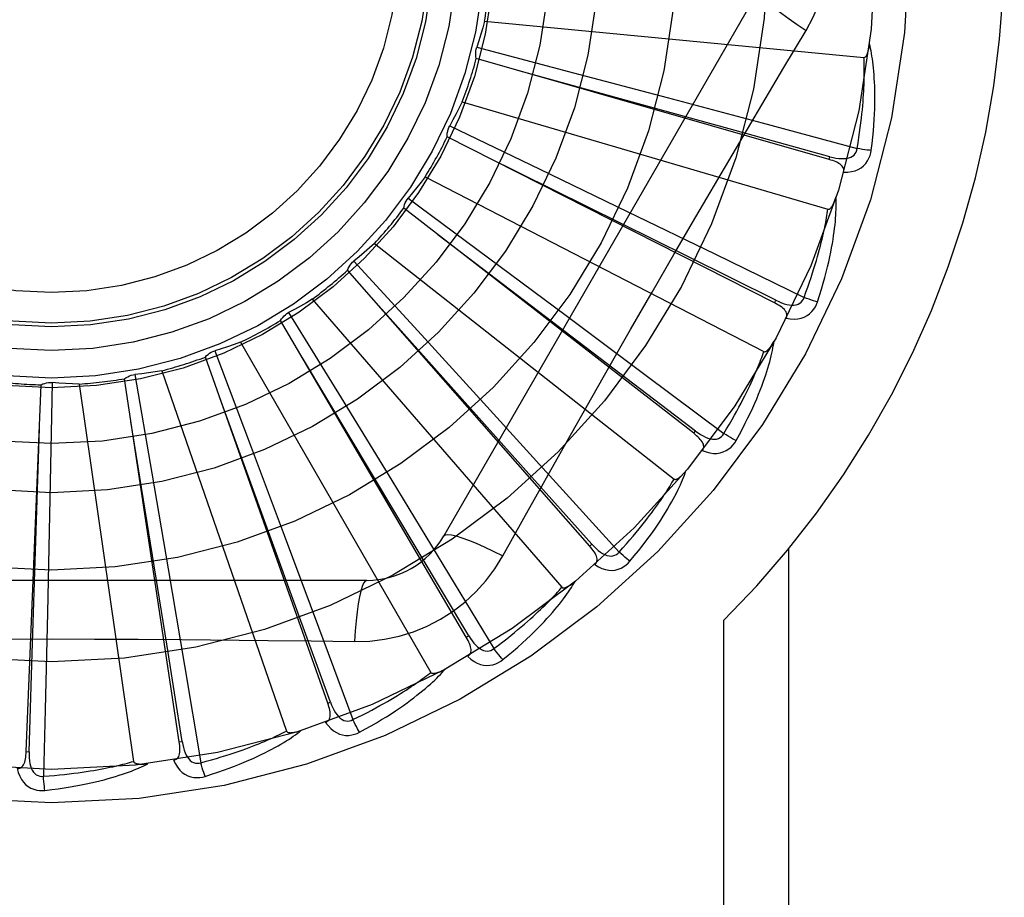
# Model space of a CAD drawing. Header units: inches. Extents: x 0 to 243, y 0 to 157.
# Tile 201 of 256: x 101.51 to 101.833, y 107.884 to 108.172. Entities that reach past the tile are written whole.
import ezdxf

# ---------------------------------------------------------------- set-up
doc = ezdxf.new("R2010")
doc.units = ezdxf.units.IN
doc.header["$LTSCALE"] = 13.3571428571
doc.header["$MEASUREMENT"] = 0
doc.linetypes.add('HIDDEN', pattern=[0.2, 0.1, -0.1])
doc.layers.add('RIGHTHAND_DOOR_ASSEMBLY', color=7, linetype='CONTINUOUS')

msp = doc.modelspace()

# ---------------------------------------------------------------- linework, layer by layer
at = {"layer": 'RIGHTHAND_DOOR_ASSEMBLY', "color": 8, "linetype": 'HIDDEN'}
for p, q in [((101.7528687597, 108.1818663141), (101.6494268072, 108.0026995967)), ((101.6627857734, 108.1714025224), (101.7871887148, 108.1595234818)), ((101.6602321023, 108.1628823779), (101.6919455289, 108.1545309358)), ((101.775789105, 108.1260791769), (101.660086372, 108.159206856)), ((101.6919455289, 108.1545309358), (101.7226758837, 108.1463781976)), ((101.6554783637, 108.1449701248), (101.7753850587, 108.1097623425)), ((101.7226758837, 108.1463781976), (101.7537696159, 108.1380637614)), ((101.7537696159, 108.1380637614), (101.7849541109, 108.1296633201)), ((101.6513583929, 108.1370872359), (101.6809181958, 108.1228849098)), ((101.7578620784, 108.0790798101), (101.650519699, 108.1335057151)), ((101.7757892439, 108.1260791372), (101.776052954, 108.1270017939)), ((101.6809181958, 108.1228849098), (101.7095502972, 108.1090637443)), ((101.6433006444, 108.1203983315), (101.7543773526, 108.0631343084)), ((101.6377632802, 108.1134376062), (101.6641010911, 108.0938977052)), ((101.7313643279, 108.0363224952), (101.6362619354, 108.110079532)), ((101.7095502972, 108.1090637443), (101.7385086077, 108.0950150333)), ((101.664409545, 108.0884980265), (101.6474726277, 108.1013617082)), ((101.6266927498, 108.0985752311), (101.7249248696, 108.0213246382)), ((101.6199381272, 108.0927882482), (101.6421020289, 108.0686169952)), ((101.6641010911, 108.0938977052), (101.6896001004, 108.0749076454)), ((101.7385086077, 108.0950150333), (101.7675397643, 108.0808646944)), ((101.6972535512, 107.9993525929), (101.6178283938, 108.0897749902)), ((101.7319521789, 108.0370809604), (101.664409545, 108.0884980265)), ((101.6062549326, 108.0802895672), (101.6880920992, 107.9858444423)), ((101.7578622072, 108.0790797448), (101.7582957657, 108.0799358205)), ((101.6567626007, 107.9695062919), (101.5958853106, 108.0733259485)), ((101.5985271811, 108.0758854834), (101.6157161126, 108.0479564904)), ((101.6896001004, 108.0749076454), (101.7153763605, 108.0556324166)), ((101.6421020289, 108.0686169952), (101.6635463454, 108.0451443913)), ((101.5827258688, 108.0662022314), (101.6452102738, 107.9579760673)), ((101.6113549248, 107.9478623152), (101.5712257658, 108.0613269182)), ((101.5743042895, 108.0633402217), (101.5858969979, 108.0326629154)), ((101.5626716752, 107.9352029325), (101.5447410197, 108.0542115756)), ((101.5481449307, 108.0556058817), (101.5537224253, 108.0232890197)), ((101.55695596, 108.0568223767), (101.5978292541, 107.938726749)), ((101.7153763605, 108.0556324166), (101.741204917, 108.0362436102)), ((101.5124723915, 107.9319856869), (101.5173883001, 108.0522370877)), ((101.520994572, 108.0529620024), (101.52078419, 108.0418184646)), ((101.5298765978, 108.0524890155), (101.5476615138, 107.9287922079)), ((101.6157161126, 108.0479564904), (101.6323306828, 108.0208497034)), ((101.6635463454, 108.0451443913), (101.6852089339, 108.0213393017)), ((101.52078419, 108.0418184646), (101.5201353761, 108.0095842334)), ((101.7313644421, 108.0363224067), (101.7319521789, 108.0370809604)), ((101.5858969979, 108.0326629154), (101.597081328, 108.0029016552)), ((101.5537224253, 108.0232890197), (101.5590722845, 107.9919489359)), ((101.6323306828, 108.0208497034), (101.6490966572, 107.993375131)), ((101.6852089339, 108.0213393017), (101.706901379, 107.9974127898)), ((101.5201353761, 108.0095842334), (101.5194317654, 107.9774930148)), ((101.6687571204, 107.9961388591), (101.6756601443, 108.0085140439)), ((101.597081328, 108.0029016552), (101.6083447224, 107.9727506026)), ((101.6972536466, 107.9993524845), (101.6979743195, 107.9999861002)), ((101.7625125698, 107.7264496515), (101.7625125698, 107.9984713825)), ((101.6490966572, 107.993375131), (101.6658689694, 107.9657756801)), ((101.5590722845, 107.9919489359), (101.5644260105, 107.9602111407)), ((101.6241677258, 107.9881162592), (101.4172838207, 107.9881162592)), ((101.5194317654, 107.9774930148), (101.5186691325, 107.9457684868)), ((101.7412993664, 107.7264496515), (101.7412993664, 107.9750822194)), ((101.6083447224, 107.9727506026), (101.6195907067, 107.9424757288)), ((101.6567626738, 107.9695061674), (101.6575902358, 107.9699919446)), ((101.5644260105, 107.9602111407), (101.5697392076, 107.9283550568)), ((101.611354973, 107.9478621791), (101.6122595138, 107.9481825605)), ((101.5186691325, 107.9457684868), (101.5181162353, 107.9239240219)), ((101.5626716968, 107.9352027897), (101.563620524, 107.935346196)), ((101.5124723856, 107.9319855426), (101.5134312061, 107.9319467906))]:
    msp.add_line(p, q, dxfattribs=at)
for points in [[(101.7682156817, 108.1684061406), (101.7705591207, 108.1727643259), (101.7724907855, 108.1772858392), (101.7740052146, 108.1819620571), (101.7750929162, 108.1867424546), (101.7757473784, 108.191575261), (101.7759674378, 108.1964496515)], [(101.7528685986, 108.1818660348), (101.7528056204, 108.1812979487), (101.7531354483, 108.1805136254), (101.7538391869, 108.1795431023), (101.7549038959, 108.1783915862), (101.7563307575, 108.1770593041), (101.7581100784, 108.1755632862), (101.7602182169, 108.1739244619), (101.7626287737, 108.1721666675), (101.7653210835, 108.1703088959), (101.7682173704, 108.1684050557)], [(101.6627857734, 108.1714025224), (101.6621946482, 108.169254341), (101.6615719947, 108.1671182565), (101.6609178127, 108.1649942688), (101.6602321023, 108.1628823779)], [(101.7392517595, 108.119542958), (101.7537030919, 108.1440158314), (101.760924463, 108.1561963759), (101.7682156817, 108.1684061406)], [(101.7871887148, 108.1595234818), (101.7873609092, 108.1595397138), (101.7875200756, 108.1595960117), (101.7876657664, 108.1596962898), (101.7877993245, 108.159828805), (101.787921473, 108.1599840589), (101.7880336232, 108.1601592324), (101.7881369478, 108.160348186), (101.7882328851, 108.1605513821), (101.7883232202, 108.1607675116), (101.7884080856, 108.1609957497), (101.7884881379, 108.1612350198), (101.7885635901, 108.1614847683), (101.7886347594, 108.1617436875), (101.7887019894, 108.162012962), (101.7887657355, 108.1622929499), (101.7888259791, 108.1625848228), (101.7888831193, 108.1628896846), (101.7889363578, 108.1632080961), (101.788984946, 108.1635411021), (101.7890291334, 108.1638883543)], [(101.7895877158, 108.1290573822), (101.7898582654, 108.1312697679), (101.7900880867, 108.133390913), (101.7902798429, 108.1354182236), (101.7904364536, 108.1373574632), (101.790560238, 108.1392125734), (101.7906539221, 108.1409868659), (101.7907197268, 108.1426840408), (101.790760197, 108.1443072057), (101.7907774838, 108.1458598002), (101.790774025, 108.147344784), (101.7907519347, 108.1487654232), (101.7907136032, 108.1501244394), (101.7906617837, 108.1514250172), (101.7905969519, 108.1526691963), (101.7905203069, 108.1538595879), (101.7904317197, 108.154997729), (101.7903308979, 108.1560854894), (101.7902188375, 108.1571244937), (101.7900957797, 108.158116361), (101.7899632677, 108.1590630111), (101.7898223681, 108.1599662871), (101.7896744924, 108.1608280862), (101.7895215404, 108.1616501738), (101.7893629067, 108.1624348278), (101.7891982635, 108.163185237), (101.7890282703, 108.1639004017)], [(101.660086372, 108.159206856), (101.659965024, 108.1598161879), (101.6599024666, 108.1604316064), (101.6598990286, 108.1610590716), (101.6599532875, 108.1616832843), (101.6600641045, 108.1622890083), (101.6602320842, 108.1628823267)], [(101.7849541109, 108.1296633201), (101.7852575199, 108.131488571), (101.7855333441, 108.1332430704), (101.7857806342, 108.1349254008), (101.7860022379, 108.1365398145), (101.7862001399, 108.1380892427), (101.7863759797, 108.1395762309), (101.7865315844, 108.1410035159), (101.7866683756, 108.142373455), (101.7867879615, 108.1436886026), (101.7868916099, 108.1449511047), (101.7869807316, 108.1461633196), (101.7870565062, 108.1473271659), (101.7871202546, 108.1484447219), (101.787172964, 108.1495178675), (101.7872158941, 108.1505486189), (101.7872495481, 108.1515386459), (101.7872747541, 108.1524898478), (101.7872917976, 108.1534035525), (101.7873010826, 108.154281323), (101.7873030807, 108.155124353), (101.7872982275, 108.1559339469), (101.787287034, 108.1567113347), (101.7872699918, 108.1574577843), (101.7872475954, 108.1581744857), (101.7872205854, 108.1588632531), (101.7871887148, 108.1595234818)], [(101.776052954, 108.1270017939), (101.7449552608, 108.1356177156), (101.6737341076, 108.1552801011)], [(101.6554783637, 108.1449701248), (101.654491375, 108.1429726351), (101.6534757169, 108.1409929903), (101.6524313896, 108.1390311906), (101.6513583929, 108.1370872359)], [(101.650519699, 108.1335057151), (101.6505158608, 108.1341270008), (101.6505709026, 108.134743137), (101.6506862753, 108.1353599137), (101.6508576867, 108.1359625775), (101.6510811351, 108.1365363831), (101.6513583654, 108.1370871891)], [(101.7760530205, 108.1270032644), (101.777058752, 108.1267472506), (101.7780219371, 108.126551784), (101.7789456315, 108.126419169), (101.7798267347, 108.1263521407), (101.7806654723, 108.1263553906), (101.7814551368, 108.1264310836), (101.7821932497, 108.1265793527), (101.782863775, 108.1268078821), (101.7834494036, 108.1271228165), (101.7839476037, 108.1275190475), (101.7843496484, 108.1279960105), (101.784653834, 108.1285279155), (101.7848556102, 108.1290857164), (101.7849552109, 108.1296675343)], [(101.780506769, 108.121887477), (101.7818642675, 108.1219338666), (101.7831160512, 108.1221052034), (101.7842704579, 108.1224018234), (101.7853160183, 108.1228201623), (101.7862519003, 108.1233578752), (101.7870734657, 108.1240042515), (101.787779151, 108.1247578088), (101.7883688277, 108.1255839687), (101.7888346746, 108.1264592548), (101.7891906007, 108.127349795), (101.7894413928, 108.1282115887), (101.7895877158, 108.1290573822)], [(101.7895877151, 108.1290573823), (101.7889700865, 108.1291090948), (101.7882668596, 108.1291831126), (101.7875020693, 108.1292770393), (101.786685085, 108.1293897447), (101.7858255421, 108.1295201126), (101.7849541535, 108.1296635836)], [(101.7582957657, 108.0799358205), (101.7293906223, 108.0942813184), (101.6631776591, 108.1270670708)], [(101.7805057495, 108.121884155), (101.7805890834, 108.1223386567), (101.7805845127, 108.1227703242), (101.7804872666, 108.1231813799), (101.780311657, 108.1235651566), (101.7800690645, 108.1239133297), (101.7797635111, 108.1242330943), (101.7794003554, 108.1245283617), (101.7789869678, 108.1248006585), (101.7785306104, 108.1250518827), (101.7780369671, 108.1252848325), (101.7775134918, 108.1255024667), (101.7769621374, 108.1257062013), (101.7763878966, 108.1258987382), (101.775789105, 108.1260791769)], [(101.6433006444, 108.1203983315), (101.6419534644, 108.1186237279), (101.6405815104, 108.1168720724), (101.6391847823, 108.1151433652), (101.6377632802, 108.1134376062)], [(101.6756601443, 108.0085140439), (101.6895598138, 108.0332033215), (101.6965529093, 108.0455751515), (101.703587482, 108.0579445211), (101.710644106, 108.0703013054), (101.7177489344, 108.0826407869), (101.7248808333, 108.0949660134), (101.7320548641, 108.1072607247), (101.7392517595, 108.119542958)], [(101.6362619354, 108.110079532), (101.6363757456, 108.1106903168), (101.6365463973, 108.1112849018), (101.6367764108, 108.1118686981), (101.6370587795, 108.1124280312), (101.6373867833, 108.1129491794), (101.6377632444, 108.1134375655)], [(101.7719749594, 108.0793927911), (101.7726593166, 108.0815139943), (101.7732864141, 108.0835533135), (101.773858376, 108.0855076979), (101.7743791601, 108.0873822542), (101.7748517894, 108.0891804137), (101.7752795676, 108.0909049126), (101.7756653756, 108.0925589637), (101.7760123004, 108.094145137), (101.7763231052, 108.0956664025), (101.776600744, 108.0971252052), (101.7768479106, 108.0985243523), (101.7770674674, 108.0998660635), (101.7772627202, 108.1011529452), (101.7774345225, 108.1023869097), (101.7775845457, 108.1035702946), (101.777712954, 108.1047046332), (101.7778198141, 108.105791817), (101.7779064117, 108.1068332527), (101.7779732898, 108.1078304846), (101.7780223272, 108.1087851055), (101.77805492, 108.1096987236), (101.7780728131, 108.1105729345), (101.7780782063, 108.1114091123), (101.778070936, 108.1122096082), (101.778051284, 108.1129776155), (101.7780197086, 108.1137120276)], [(101.7753850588, 108.1097623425), (101.7755572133, 108.1097456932), (101.7757241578, 108.1097708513), (101.7758861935, 108.109841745), (101.7760424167, 108.1099465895), (101.7761917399, 108.110075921), (101.7763350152, 108.1102267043), (101.7764722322, 108.110392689), (101.7766048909, 108.1105740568), (101.7767344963, 108.1107691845), (101.7768610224, 108.1109772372), (101.7769849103, 108.1111970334), (101.7771062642, 108.1114279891), (101.7772251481, 108.1116687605), (101.7773421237, 108.1119204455), (101.777457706, 108.1121833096), (101.7775720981, 108.1124585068), (101.7776875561, 108.1127521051), (101.7777984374, 108.1130496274), (101.7778992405, 108.1133370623), (101.7779917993, 108.1136190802)], [(101.7675397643, 108.0808646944), (101.7681831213, 108.0825995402), (101.7687860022, 108.0842701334), (101.7693472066, 108.0858752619), (101.7698703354, 108.0874185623), (101.7703578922, 108.0889025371), (101.7708119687, 108.0903293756), (101.7712348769, 108.0917014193), (101.7716284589, 108.0930207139), (101.771994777, 108.0942894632), (101.7723354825, 108.0955095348), (101.7726524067, 108.0966829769), (101.7729470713, 108.0978114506), (101.7732211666, 108.0988967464), (101.7734760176, 108.0999405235), (101.7737132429, 108.1009445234), (101.7739336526, 108.1019102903), (101.7741384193, 108.1028395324), (101.7743280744, 108.1037334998), (101.7745033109, 108.1045936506), (101.7746648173, 108.1054210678), (101.7748132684, 108.1062169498), (101.7749493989, 108.1069824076), (101.7750739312, 108.1077185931), (101.7751875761, 108.1084265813), (101.7752914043, 108.1091080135), (101.7753850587, 108.1097623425)], [(101.6266927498, 108.0985752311), (101.6250340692, 108.0970876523), (101.6233554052, 108.0956272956), (101.6216567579, 108.0941941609), (101.6199381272, 108.0927882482)], [(101.6178283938, 108.0897749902), (101.6180557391, 108.0903531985), (101.6183358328, 108.0909047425), (101.6186721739, 108.0914344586), (101.6190552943, 108.0919302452), (101.6194759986, 108.0923799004), (101.6199380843, 108.092788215)], [(101.6062549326, 108.0802895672), (101.6043447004, 108.0791427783), (101.6024199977, 108.0780265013), (101.6004808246, 108.0769407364), (101.5985271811, 108.0758854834)], [(101.7582961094, 108.0799372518), (101.759235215, 108.0794955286), (101.7601440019, 108.0791213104), (101.7610259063, 108.0788162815), (101.7618784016, 108.0785837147), (101.7627025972, 108.0784281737), (101.7634923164, 108.0783530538), (101.7642451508, 108.0783589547), (101.7649468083, 108.0784564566), (101.7655814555, 108.0786548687), (101.7661456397, 108.0789496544), (101.7666306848, 108.0793419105), (101.767030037, 108.0798066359), (101.7673337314, 108.0803161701), (101.7675416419, 108.0808686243)], [(101.7719749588, 108.0793927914), (101.7713782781, 108.0795604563), (101.7707017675, 108.079766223), (101.7699685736, 108.0800031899), (101.7691876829, 108.0802684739), (101.7683683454, 108.0805591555), (101.767539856, 108.0808649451)], [(101.6979743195, 107.9999861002), (101.6764713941, 108.0240469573), (101.6271866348, 108.0790930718)], [(101.7616995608, 108.0740679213), (101.761867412, 108.074498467), (101.7619446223, 108.0749232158), (101.7619269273, 108.07534525), (101.7618271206, 108.0757553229), (101.7616548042, 108.076143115), (101.7614152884, 108.0765149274), (101.7611145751, 108.0768735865), (101.7607601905, 108.0772191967), (101.7603596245, 108.0775522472), (101.7599189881, 108.0778744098), (101.7594461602, 108.0781871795), (101.7589433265, 108.0784915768), (101.7584159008, 108.0787893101), (101.7578620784, 108.0790798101)], [(101.7617012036, 108.074071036), (101.7630429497, 108.073859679), (101.7643045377, 108.0737910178), (101.7654942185, 108.0738638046), (101.7666000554, 108.07407671), (101.7676207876, 108.0744275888), (101.7685498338, 108.0749068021), (101.7693853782, 108.0755131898), (101.7701207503, 108.0762128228), (101.7707438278, 108.0769841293), (101.7712618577, 108.0777912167), (101.7716712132, 108.078589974), (101.7719749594, 108.0793927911)], [(101.5958853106, 108.0733259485), (101.5962179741, 108.0738506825), (101.5965973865, 108.0743392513), (101.5970278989, 108.0747957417), (101.597497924, 108.0752100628), (101.5979961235, 108.0755719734), (101.5985271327, 108.0758854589)], [(101.5827258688, 108.0662022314), (101.5806331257, 108.0654376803), (101.5785319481, 108.0647058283), (101.576422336, 108.0640066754), (101.5743042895, 108.0633402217)], [(101.7452814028, 108.0339589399), (101.7463548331, 108.0359122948), (101.7473565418, 108.0377960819), (101.7482880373, 108.0396069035), (101.7491541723, 108.041349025), (101.7499585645, 108.0430252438), (101.7507049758, 108.0446376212), (101.7513968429, 108.0461887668), (101.7520376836, 108.0476806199), (101.7526307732, 108.0491155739), (101.7531794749, 108.0504954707), (101.7536869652, 108.0518225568), (101.7541564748, 108.0530984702), (101.7545917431, 108.0543251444), (101.75499397, 108.0555042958), (101.7553652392, 108.0566379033), (101.755706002, 108.0577274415), (101.7560166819, 108.058774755), (101.7562988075, 108.059780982), (101.7565532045, 108.0607475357), (101.7567820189, 108.0616756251), (101.756986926, 108.0625665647), (101.7571699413, 108.0634215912), (101.7573334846, 108.0642416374), (101.7574778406, 108.0650290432), (101.7576038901, 108.0657868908), (101.7577118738, 108.0665140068)], [(101.7543773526, 108.0631343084), (101.7545432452, 108.0630853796), (101.754711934, 108.0630784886), (101.7548844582, 108.0631174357), (101.7550577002, 108.06319082), (101.7552288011, 108.0632895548), (101.7553980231, 108.0634104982), (101.7555641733, 108.0635475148), (101.7557287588, 108.0637004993), (101.7558929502, 108.0638675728), (101.756056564, 108.0640479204), (101.7562198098, 108.0642402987), (101.7563826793, 108.0644441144), (101.7565449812, 108.0646580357), (101.7567074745, 108.0648830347), (101.7568707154, 108.0651192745), (101.7570351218, 108.0653678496), (101.757201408, 108.0656295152), (101.7573692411, 108.0659054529), (101.7575385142, 108.0661972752), (101.7577092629, 108.0665044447)], [(101.5712257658, 108.0613269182), (101.5716517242, 108.0617792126), (101.5721167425, 108.0621871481), (101.5726258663, 108.0625539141), (101.5731658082, 108.062871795), (101.5737234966, 108.0631328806), (101.5743042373, 108.0633402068)], [(101.6575902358, 107.9699919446), (101.6410294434, 107.9976874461), (101.6030528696, 108.0610660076)], [(101.741204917, 108.0362436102), (101.7421649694, 108.0378253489), (101.7430731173, 108.0393516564), (101.7439279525, 108.0408215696), (101.7447336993, 108.0422379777), (101.7454932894, 108.0436028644), (101.7462091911, 108.0449179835), (101.7468841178, 108.0461851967), (101.7475202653, 108.0474061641), (101.748120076, 108.0485826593), (101.7486855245, 108.0497162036), (101.749218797, 108.0508084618), (101.7497217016, 108.0518607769), (101.7501962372, 108.0528745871), (101.7506440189, 108.053851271), (101.7510669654, 108.054792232), (101.7514661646, 108.0556988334), (101.7518430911, 108.0565725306), (101.7521985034, 108.0574144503), (101.7525333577, 108.0582258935), (101.7528485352, 108.0590077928), (101.7531449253, 108.0597611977), (101.7534234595, 108.0604870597), (101.7536850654, 108.0611863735), (101.7539306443, 108.06186006), (101.754161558, 108.0625095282), (101.7543773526, 108.0631343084)], [(101.5447410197, 108.0542115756), (101.5452448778, 108.0545750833), (101.5457786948, 108.0548876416), (101.5463480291, 108.0551514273), (101.5469383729, 108.055361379), (101.5475353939, 108.0555122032), (101.5481448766, 108.0556058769)], [(101.55695596, 108.0568223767), (101.5547563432, 108.0564676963), (101.5525546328, 108.0561467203), (101.5503508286, 108.0558594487), (101.5481449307, 108.0556058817)], [(101.5173883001, 108.0522370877), (101.517951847, 108.0524986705), (101.5185351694, 108.0527045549), (101.5191441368, 108.0528558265), (101.519763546, 108.0529502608), (101.5203783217, 108.0529853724), (101.5209945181, 108.0529620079)], [(101.5298765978, 108.0524890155), (101.5276496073, 108.0525570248), (101.5254269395, 108.0526585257), (101.5232085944, 108.0527935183), (101.520994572, 108.0529620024)], [(101.6122595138, 107.9481825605), (101.6012394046, 107.9785117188), (101.5759435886, 108.047932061)], [(101.5134312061, 107.9319467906), (101.5144726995, 107.9641991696), (101.51678981, 108.0380482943)], [(101.563620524, 107.935346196), (101.5585393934, 107.9672128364), (101.5468385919, 108.0401659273)], [(101.7341837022, 108.0306744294), (101.7344301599, 108.031065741), (101.7345864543, 108.0314683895), (101.7346489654, 108.031886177), (101.7346285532, 108.0323076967), (101.734532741, 108.0327210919), (101.7343679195, 108.0331315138), (101.7341405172, 108.0335406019), (101.7338579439, 108.0339470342), (101.7335276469, 108.0343498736), (101.733155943, 108.0347496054), (101.7327508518, 108.0351462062), (101.7323147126, 108.0355402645), (101.7318531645, 108.0359324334), (101.7313643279, 108.0363224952)], [(101.7319527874, 108.0370823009), (101.7327913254, 108.0364708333), (101.733612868, 108.0359313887), (101.7344211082, 108.0354649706), (101.7352141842, 108.0350752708), (101.7359940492, 108.0347665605), (101.7367552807, 108.0345433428), (101.7374956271, 108.0344066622), (101.738203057, 108.0343696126), (101.7388637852, 108.0344443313), (101.7394735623, 108.0346270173), (101.740024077, 108.0349203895), (101.7405041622, 108.0353011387), (101.7408987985, 108.0357439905), (101.7412075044, 108.0362471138)], [(101.7452814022, 108.0339589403), (101.7447272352, 108.0342364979), (101.7441018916, 108.0345665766), (101.7434267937, 108.034938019), (101.7427102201, 108.0353462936), (101.7419607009, 108.0357867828), (101.7412050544, 108.0362438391)], [(101.7341861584, 108.0306776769), (101.7354636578, 108.0302162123), (101.7366894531, 108.0299100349), (101.7378714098, 108.0297563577), (101.7389975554, 108.0297561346), (101.7400662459, 108.0299074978), (101.7410691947, 108.0302022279), (101.7420043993, 108.0306395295), (101.7428588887, 108.0311873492), (101.7436166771, 108.031826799), (101.7442780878, 108.0325212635), (101.7448312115, 108.0332281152), (101.7452814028, 108.0339589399)], [(101.7104718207, 107.9943979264), (101.7118955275, 107.9961128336), (101.7132356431, 107.9977730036), (101.7144930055, 107.9993748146), (101.715673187, 108.0009215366), (101.7167802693, 108.0024152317), (101.7178183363, 108.0038572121), (101.7187912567, 108.0052493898), (101.7197028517, 108.0065930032), (101.7205567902, 108.0078897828), (101.7213567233, 108.0091409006), (101.7221061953, 108.0103479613), (101.7228086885, 108.0115119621), (101.7234682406, 108.0126340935), (101.7240863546, 108.0137158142), (101.7246654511, 108.0147586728), (101.7252062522, 108.0157640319), (101.7257095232, 108.0167336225), (101.7261769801, 108.017668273), (101.7266097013, 108.0185692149), (101.7270100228, 108.0194372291), (101.7273798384, 108.0202732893), (101.7277213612, 108.0210782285), (101.7280371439, 108.0218525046), (101.7283279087, 108.0225983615), (101.7285951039, 108.0233186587), (101.7288387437, 108.0240121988)], [(101.7249248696, 108.0213246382), (101.7250785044, 108.0212451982), (101.7252428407, 108.0212065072), (101.725419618, 108.0212121), (101.7256036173, 108.0212513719), (101.7257903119, 108.0213159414), (101.7259793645, 108.0214026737), (101.7261684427, 108.0215057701), (101.7263590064, 108.021624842), (101.7265518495, 108.0217578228), (101.7267466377, 108.0219039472), (101.7269433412, 108.0220619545), (101.7271418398, 108.0222312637), (101.7273416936, 108.0224106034), (101.7275438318, 108.0226007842), (101.7277488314, 108.0228018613), (101.7279573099, 108.0230148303), (101.7281737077, 108.0232445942), (101.7283871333, 108.0234794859), (101.728586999, 108.0237082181), (101.7287768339, 108.0239345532)], [(101.706901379, 107.9974127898), (101.708143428, 107.9987842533), (101.70932402, 108.0001111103), (101.7104415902, 108.0013926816), (101.711500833, 108.0026310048), (101.7125050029, 108.0038274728), (101.7134568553, 108.0049833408), (101.7143594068, 108.006099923), (101.7152151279, 108.0071784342), (101.7160267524, 108.0082201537), (101.7167965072, 108.0092262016), (101.717526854, 108.0101977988), (101.7182198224, 108.0111359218), (101.7188776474, 108.0120416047), (101.7195021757, 108.0129158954), (101.720095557, 108.0137598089), (101.7206591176, 108.0145744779), (101.7211945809, 108.0153610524), (101.7217029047, 108.0161204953), (101.7221852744, 108.016853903), (101.7226427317, 108.0175620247), (101.7230763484, 108.0182457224), (101.7234872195, 108.0189057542), (101.7238764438, 108.0195429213), (101.7242450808, 108.0201579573), (101.7245947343, 108.020751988), (101.7249248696, 108.0213246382)], [(101.6494268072, 108.0026995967), (101.649887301, 108.003038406), (101.6507316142, 108.0031449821), (101.6519240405, 108.0030207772), (101.6534535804, 108.0026744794), (101.6553207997, 108.0021049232), (101.657506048, 108.0013119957), (101.6599794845, 108.0003056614), (101.6627069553, 107.9990969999), (101.6656613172, 107.9976946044), (101.6687571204, 107.9961388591)], [(101.6989536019, 107.9932737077), (101.699269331, 107.9936108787), (101.699498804, 107.9939764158), (101.6996392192, 107.9943747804), (101.6996989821, 107.9947925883), (101.6996831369, 107.9952166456), (101.6995989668, 107.9956508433), (101.6994530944, 107.9960955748), (101.6992525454, 107.9965481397), (101.6990044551, 107.9970062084), (101.6987151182, 107.9974690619), (101.6983924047, 107.9979351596), (101.6980387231, 107.9984046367), (101.6976597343, 107.9988770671), (101.6972535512, 107.9993525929)], [(101.6979751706, 107.9999873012), (101.6986828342, 107.9992281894), (101.6993874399, 107.9985430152), (101.7000928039, 107.9979320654), (101.7007977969, 107.9973993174), (101.7015051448, 107.9969485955), (101.7022103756, 107.9965853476), (101.7029114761, 107.9963110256), (101.7035991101, 107.9961407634), (101.7042620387, 107.9960890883), (101.7048953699, 107.9961530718), (101.7054914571, 107.9963369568), (101.7060349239, 107.9966199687), (101.7065062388, 107.9969801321), (101.7069045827, 107.9974157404)], [(101.6201843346, 107.9680953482), (101.6251185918, 107.9682454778), (101.6299859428, 107.9688296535), (101.6347713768, 107.9698453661), (101.6394417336, 107.9712837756), (101.643972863, 107.9731373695), (101.6483222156, 107.9753901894), (101.65245067, 107.9780280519), (101.6563273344, 107.9810248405), (101.6599188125, 107.9843516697), (101.6632029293, 107.9879930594), (101.6661520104, 107.9919262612), (101.6687571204, 107.9961388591)], [(101.7104718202, 107.994397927), (101.7099801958, 107.9947753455), (101.7094286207, 107.9952178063), (101.7088360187, 107.9957102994), (101.708209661, 107.9962468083), (101.7075570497, 107.9968211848), (101.7069015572, 107.9974129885)], [(101.6989560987, 107.9932757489), (101.7001231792, 107.9925808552), (101.7012688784, 107.9920482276), (101.702400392, 107.9916736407), (101.7035061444, 107.9914602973), (101.7045841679, 107.9914066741), (101.7056247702, 107.9915062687), (101.7066258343, 107.9917586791), (101.7075685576, 107.9921348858), (101.7084336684, 107.9926193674), (101.7092145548, 107.9931761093), (101.7098914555, 107.9937655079), (101.7104718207, 107.9943979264)], [(101.624167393, 107.9881162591), (101.6236439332, 107.9878867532), (101.6231296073, 107.9872089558), (101.6226409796, 107.9861142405), (101.6221760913, 107.9846164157), (101.6217357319, 107.9827145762), (101.6213298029, 107.9804256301), (101.6209646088, 107.9777805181), (101.6206475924, 107.9748140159), (101.6203848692, 107.9715535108), (101.620184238, 107.9680933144)], [(101.668804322, 107.9621395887), (101.6705268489, 107.963554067), (101.6721569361, 107.964930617), (101.6736947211, 107.9662655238), (101.6751462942, 107.9675609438), (101.6765160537, 107.9688181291), (101.6778082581, 107.9700375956), (101.679027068, 107.9712204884), (101.6801764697, 107.9723673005), (101.6812603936, 107.9734790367), (101.6822826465, 107.9745561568), (101.6832470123, 107.9755995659), (101.6841570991, 107.9766095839), (101.685017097, 107.9775866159), (101.6858287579, 107.9785318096), (101.6865947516, 107.9794462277), (101.6873160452, 107.9803310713), (101.6879937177, 107.9811878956), (101.6886296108, 107.9820171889), (101.6892250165, 107.9828199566), (101.6897823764, 107.9835965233), (101.6903037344, 107.9843474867), (101.6907914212, 107.985073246), (101.69124803, 107.9857737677), (101.6916746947, 107.9864511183), (101.6920733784, 107.9871078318), (101.6924438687, 107.9877427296)], [(101.6880920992, 107.9858444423), (101.6882279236, 107.9857373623), (101.6883819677, 107.9856682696), (101.6885566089, 107.985640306), (101.6887447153, 107.9856440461), (101.6889402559, 107.9856721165), (101.6891423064, 107.9857215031), (101.6893474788, 107.9857869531), (101.6895571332, 107.9858678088), (101.6897716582, 107.9859618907), (101.6899905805, 107.9860685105), (101.6902136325, 107.986186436), (101.6904405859, 107.9863151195), (101.6906707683, 107.9864533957), (101.6909052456, 107.9866018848), (101.6911445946, 107.9867605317), (101.6913896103, 107.9869301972), (101.6916409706, 107.9871110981), (101.6918996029, 107.9873051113), (101.6921668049, 107.9875144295), (101.692442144, 107.9877383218)], [(101.6658689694, 107.9657756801), (101.6673481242, 107.9668873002), (101.6687584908, 107.9679667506), (101.670098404, 107.9690136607), (101.6713728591, 107.9700291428), (101.6725853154, 107.9710139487), (101.673738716, 107.9719687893), (101.6748362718, 107.9728943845), (101.6758806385, 107.9737914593), (101.6768747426, 107.9746607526), (101.6778209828, 107.9755029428), (101.6787220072, 107.976318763), (101.6795799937, 107.9771087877), (101.6803973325, 107.9778736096), (101.6811760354, 107.9786139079), (101.6819184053, 107.9793302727), (101.6826259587, 107.980023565), (101.6833006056, 107.980694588), (101.6839434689, 107.9813441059), (101.6845559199, 107.9819729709), (101.6851391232, 107.9825817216), (101.6856942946, 107.9831710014), (101.6862226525, 107.9837413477), (101.6867254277, 107.9842933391), (101.6872037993, 107.9848274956), (101.6876595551, 107.9853446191), (101.6880920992, 107.9858444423)], [(101.6575912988, 107.9699929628), (101.6581425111, 107.9691136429), (101.6587047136, 107.9683075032), (101.6592817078, 107.9675741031), (101.6598731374, 107.9669175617), (101.660482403, 107.9663411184), (101.6611061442, 107.9658509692), (101.6617426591, 107.9654489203), (101.6623856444, 107.9651515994), (101.6630268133, 107.9649753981), (101.6636608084, 107.9649183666), (101.664280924, 107.9649861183), (101.66486813, 107.965161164), (101.665399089, 107.9654256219), (101.6658726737, 107.9657779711)], [(101.4354359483, 107.9683047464), (101.4637673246, 107.9686119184), (101.4779781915, 107.968741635), (101.4922076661, 107.9688342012), (101.5064372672, 107.9689013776), (101.5206759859, 107.9689181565), (101.5349158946, 107.9689043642), (101.5491504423, 107.9688388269), (101.5633856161, 107.9687472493)], [(101.5633856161, 107.9687472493), (101.5918054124, 107.968468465), (101.6059647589, 107.9683048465), (101.6201843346, 107.9680953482)], [(101.6572809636, 107.9632150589), (101.6576551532, 107.9634866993), (101.6579498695, 107.963802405), (101.6581631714, 107.9641670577), (101.658300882, 107.9645660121), (101.6583655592, 107.9649854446), (101.6583650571, 107.965427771), (101.6583059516, 107.9658921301), (101.6581946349, 107.9663745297), (101.6580376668, 107.9668713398), (101.6578411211, 107.9673806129), (101.6576124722, 107.9678992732), (101.6573540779, 107.9684270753), (101.6570713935, 107.9689625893), (101.6567626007, 107.9695062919)], [(101.6688043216, 107.9621395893), (101.6683930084, 107.962603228), (101.6679351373, 107.9631420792), (101.6674464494, 107.9637378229), (101.6669329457, 107.9643831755), (101.6664008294, 107.9650706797), (101.6658691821, 107.9657758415)], [(101.6572843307, 107.9632170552), (101.6582988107, 107.9623138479), (101.659323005, 107.9615740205), (101.6603631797, 107.9609920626), (101.6614085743, 107.9605733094), (101.6624569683, 107.9603166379), (101.663497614, 107.9602174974), (101.6645283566, 107.9602758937), (101.6655252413, 107.9604668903), (101.6664664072, 107.9607788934), (101.6673385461, 107.9611777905), (101.6681147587, 107.9616284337), (101.668804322, 107.9621395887)], [(101.6195907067, 107.9424757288), (101.6212535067, 107.9432873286), (101.6228426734, 107.9440803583), (101.6243565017, 107.9448547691), (101.625800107, 107.9456107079), (101.6271770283, 107.9463482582), (101.6284902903, 107.9470675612), (101.6297431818, 107.9477687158), (101.630938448, 107.9484519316), (101.6320791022, 107.9491173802), (101.6331676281, 107.9497652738), (101.6342067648, 107.9503958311), (101.6351987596, 107.951009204), (101.6361460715, 107.9516055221), (101.6370508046, 107.9521850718), (101.6379153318, 107.9527479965), (101.6387413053, 107.9532948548), (101.6395307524, 107.9538260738), (101.6402849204, 107.9543421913), (101.641005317, 107.9548437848), (101.6416931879, 107.9553311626), (101.6423498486, 107.9558047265), (101.6429765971, 107.9562647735), (101.6435747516, 107.9567116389), (101.6441455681, 107.9571456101), (101.6446909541, 107.9575671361), (101.6452102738, 107.9579760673)], [(101.6217848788, 107.9383498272), (101.6237439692, 107.9394127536), (101.6256051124, 107.9404559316), (101.6273677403, 107.9414756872), (101.6290382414, 107.9424729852), (101.6306211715, 107.9434482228), (101.6321208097, 107.9444011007), (101.633541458, 107.9453319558), (101.6348871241, 107.9462405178), (101.6361618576, 107.9471270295), (101.6373694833, 107.9479912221), (101.6385138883, 107.9488332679), (101.6395986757, 107.9496527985), (101.6406280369, 107.9504494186), (101.6416039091, 107.9512239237), (101.6425291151, 107.9519768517), (101.6434048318, 107.9527091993), (101.6442324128, 107.9534222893), (101.6450137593, 107.9541162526), (101.6457503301, 107.954791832), (101.646444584, 107.9554488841), (101.6470986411, 107.956087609), (101.6477148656, 107.9567079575), (101.6482957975, 107.9573094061), (101.6488429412, 107.9578937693), (101.6493587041, 107.9584631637), (101.6498426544, 107.9590164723)], [(101.6452102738, 107.9579760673), (101.6453233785, 107.9578452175), (101.645461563, 107.9577482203), (101.6456277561, 107.957687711), (101.645813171, 107.9576557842), (101.6460104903, 107.957646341), (101.6462182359, 107.9576565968), (101.6464320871, 107.9576820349), (101.6466532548, 107.957721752), (101.6468817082, 107.9577735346), (101.6471168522, 107.9578367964), (101.6473581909, 107.957910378), (101.6476053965, 107.9579937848), (101.6478575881, 107.9580859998), (101.6481159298, 107.9581874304), (101.6483809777, 107.9582979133), (101.648653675, 107.9584181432), (101.6489350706, 107.9585483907), (101.6492254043, 107.9586897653), (101.6495253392, 107.9588436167), (101.6498346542, 107.9590094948)], [(101.610673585, 107.9415868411), (101.6110922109, 107.941782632), (101.6114412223, 107.9420367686), (101.6117196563, 107.9423544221), (101.6119304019, 107.9427200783), (101.6120732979, 107.9431196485), (101.6121565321, 107.9435540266), (101.6121863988, 107.9440211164), (101.6121684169, 107.9445157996), (101.6121083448, 107.9450332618), (101.6120117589, 107.9455704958), (101.6118853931, 107.9461231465), (101.6117315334, 107.9466904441), (101.611555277, 107.9472698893), (101.6113549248, 107.9478623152)], [(101.6122607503, 107.9481833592), (101.6126355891, 107.9472156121), (101.613035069, 107.9463176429), (101.6134628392, 107.9454882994), (101.6139193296, 107.9447316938), (101.6144084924, 107.9440503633), (101.6149282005, 107.9434510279), (101.6154771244, 107.9429357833), (101.6160522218, 107.9425221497), (101.6166484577, 107.9422277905), (101.6172602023, 107.9420518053), (101.6178819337, 107.9420009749), (101.6184916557, 107.9420617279), (101.6190630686, 107.9422209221), (101.6195947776, 107.9424772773)], [(101.6106769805, 107.9415879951), (101.6115021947, 107.9405091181), (101.6123678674, 107.9395888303), (101.6132791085, 107.9388205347), (101.6142263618, 107.9382115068), (101.6152072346, 107.9377610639), (101.6162103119, 107.9374667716), (101.6172334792, 107.9373290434), (101.6182484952, 107.9373279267), (101.6192317, 107.9374561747), (101.6201635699, 107.9376828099), (101.6210110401, 107.9379784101), (101.6217848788, 107.9383498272)], [(101.6217848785, 107.9383498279), (101.6214687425, 107.9388829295), (101.621121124, 107.9394986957), (101.6207540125, 107.9401761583), (101.6203719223, 107.9409070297), (101.619979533, 107.9416828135), (101.6195909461, 107.942475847)], [(101.5697392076, 107.9283550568), (101.5715255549, 107.9288373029), (101.5732360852, 107.9293152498), (101.5748691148, 107.9297891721), (101.5764296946, 107.9302582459), (101.5779213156, 107.9307218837), (101.5793469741, 107.9311796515), (101.5807099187, 107.9316310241), (101.5820128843, 107.9320756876), (101.5832588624, 107.9325132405), (101.5844503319, 107.9329434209), (101.5855900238, 107.9333659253), (101.5866801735, 107.9337804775), (101.5877232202, 107.9341867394), (101.5887212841, 107.9345845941), (101.5896767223, 107.9349737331), (101.590591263, 107.9353543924), (101.5914669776, 107.9357266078), (101.5923051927, 107.9360906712), (101.5931074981, 107.9364468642), (101.5938751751, 107.936795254), (101.5946095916, 107.9371359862), (101.5953120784, 107.9374691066), (101.5959839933, 107.9377946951), (101.596626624, 107.9381127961), (101.5972419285, 107.9384234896), (101.5978292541, 107.938726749)], [(101.5711128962, 107.9238884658), (101.5732377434, 107.9245614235), (101.575262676, 107.9252335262), (101.577186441, 107.9259012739), (101.5790154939, 107.926564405), (101.5807543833, 107.9272224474), (101.5824072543, 107.9278742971), (101.5839783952, 107.928519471), (101.5854716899, 107.9291569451), (101.5868911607, 107.9297861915), (101.5882405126, 107.9304062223), (101.5895235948, 107.9310164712), (101.590743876, 107.9316158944), (101.5919053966, 107.9322033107), (101.5930102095, 107.9327791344), (101.5940611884, 107.9333433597), (101.5950596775, 107.9338967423), (101.5960072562, 107.9344403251), (101.5969058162, 107.9349738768), (101.5977569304, 107.9354978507), (101.5985629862, 107.9360116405), (101.5993261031, 107.9365150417), (101.6000485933, 107.9370075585), (101.600732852, 107.937488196), (101.6013806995, 107.9379584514), (101.6019949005, 107.9384199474), (101.6025748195, 107.9388716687)], [(101.5978292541, 107.938726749), (101.5979155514, 107.9385768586), (101.5980328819, 107.9384554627), (101.5981846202, 107.9383645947), (101.5983606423, 107.9382981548), (101.5985526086, 107.9382515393), (101.5987585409, 107.9382222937), (101.5989733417, 107.9382068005), (101.5991980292, 107.9382039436), (101.599432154, 107.9382115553), (101.599675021, 107.9382291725), (101.5999259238, 107.9382557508), (101.6001844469, 107.9382908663), (101.6004495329, 107.9383336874), (101.6007224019, 107.9383843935), (101.601003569, 107.9384427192), (101.601294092, 107.9385091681), (101.6016002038, 107.9385854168), (101.6019068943, 107.9386676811), (101.6021996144, 107.9387523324), (101.6024832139, 107.9388405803)], [(101.5608151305, 107.9291698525), (101.5612631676, 107.9292828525), (101.5616539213, 107.9294663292), (101.5619874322, 107.9297255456), (101.562263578, 107.9300447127), (101.5624795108, 107.930410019), (101.5626434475, 107.9308207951), (101.5627611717, 107.9312737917), (101.5628371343, 107.9317629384), (101.5628760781, 107.9322824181), (101.5628829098, 107.9328282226), (101.5628634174, 107.9333948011), (101.5628197, 107.933980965), (101.5627562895, 107.9345832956), (101.5626716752, 107.9352029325)], [(101.5636218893, 107.9353467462), (101.5638068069, 107.9343255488), (101.5640291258, 107.933368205), (101.5642922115, 107.9324728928), (101.5645972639, 107.9316435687), (101.5649486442, 107.9308819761), (101.5653455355, 107.930195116), (101.565787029, 107.9295852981), (101.566273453, 107.9290703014), (101.5668032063, 107.9286684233), (101.5673705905, 107.9283798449), (101.5679714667, 107.9282122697), (101.5685816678, 107.9281565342), (101.5691728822, 107.9282047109), (101.569743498, 107.9283558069)], [(101.5095069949, 107.9264128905), (101.5099687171, 107.9264391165), (101.5103873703, 107.9265453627), (101.510763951, 107.9267367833), (101.5110954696, 107.9269979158), (101.5113766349, 107.9273157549), (101.5116153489, 107.9276880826), (101.5118166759, 107.9281106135), (101.5119838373, 107.9285765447), (101.5121203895, 107.9290792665), (101.512230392, 107.9296139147), (101.5123184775, 107.9301739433), (101.5123864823, 107.9307577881), (101.5124382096, 107.9313612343), (101.5124723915, 107.9319856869)], [(101.5134326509, 107.9319470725), (101.5134209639, 107.9309093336), (101.5134580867, 107.9299272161), (101.5135469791, 107.9289982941), (101.5136895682, 107.9281262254), (101.5138904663, 107.9273118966), (101.5141501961, 107.9265623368), (101.5144683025, 107.9258799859), (101.5148484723, 107.9252822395), (101.5152925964, 107.9247873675), (101.5157951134, 107.9243966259), (101.5163534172, 107.9241183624), (101.5169420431, 107.9239481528), (101.517531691, 107.9238835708), (101.5181205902, 107.9239239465)], [(101.5181162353, 107.9239240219), (101.5199615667, 107.9240594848), (101.5217316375, 107.9242050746), (101.5234248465, 107.9243613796), (101.5250459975, 107.924526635), (101.5265984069, 107.9246996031), (101.528084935, 107.9248792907), (101.5295086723, 107.9250645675), (101.5308722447, 107.9252546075), (101.5321785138, 107.9254484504), (101.5334298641, 107.9256453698), (101.5346289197, 107.9258445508), (101.5357778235, 107.9260452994), (101.5368789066, 107.9262468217), (101.5379342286, 107.9264486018), (101.5389460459, 107.9266498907), (101.5399160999, 107.926850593), (101.5408464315, 107.9270503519), (101.5417383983, 107.9272492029), (101.542593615, 107.9274471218), (101.5434133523, 107.9276439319), (101.5441989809, 107.9278395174), (101.5449518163, 107.9280336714), (101.5456732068, 107.9282262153), (101.5463644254, 107.9284169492), (101.5470274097, 107.9286055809), (101.5476615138, 107.9287922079)], [(101.5186197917, 107.9192781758), (101.5208335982, 107.9195368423), (101.5229491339, 107.9198135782), (101.5249645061, 107.9201051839), (101.526886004, 107.9204101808), (101.5287180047, 107.9207272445), (101.5304643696, 107.9210545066), (101.5321292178, 107.921390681), (101.5337161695, 107.9217340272), (101.5352290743, 107.9220832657), (101.5366713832, 107.9224367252), (101.5380467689, 107.9227931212), (101.5393584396, 107.9231507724), (101.5406101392, 107.9235077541), (101.5418039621, 107.9238640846), (101.5429427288, 107.9242192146), (101.5440279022, 107.9245736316), (101.5450612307, 107.9249280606), (101.5460445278, 107.9252819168), (101.546979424, 107.9256353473), (101.5478681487, 107.9259873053), (101.5487127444, 107.9263371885), (101.5495153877, 107.9266840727), (101.5502782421, 107.9270265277), (101.5510033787, 107.927365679), (101.5516938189, 107.9277025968), (101.5523487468, 107.9280364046)], [(101.5476615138, 107.9287922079), (101.5477178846, 107.9286286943), (101.5478101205, 107.9284872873), (101.5479419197, 107.9283693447), (101.548102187, 107.9282707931), (101.5482818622, 107.9281886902), (101.5484785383, 107.9281210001), (101.5486865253, 107.9280651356), (101.5489066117, 107.9280198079), (101.5491379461, 107.9279829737), (101.5493797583, 107.9279543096), (101.5496311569, 107.9279329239), (101.5498916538, 107.927918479), (101.5501600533, 107.9279103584), (101.5504375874, 107.9279085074), (101.5507247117, 107.9279125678), (101.5510225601, 107.927922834), (101.551332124, 107.9279391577), (101.551654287, 107.927962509), (101.551990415, 107.9279939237), (101.5523400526, 107.9280330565)], [(101.5608185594, 107.9291702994), (101.5614246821, 107.9279547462), (101.5621005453, 107.9268872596), (101.5628499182, 107.9259603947), (101.5636647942, 107.9251831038), (101.5645426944, 107.9245551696), (101.5654719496, 107.9240763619), (101.5664505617, 107.9237474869), (101.5674470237, 107.9235542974), (101.5684367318, 107.9234941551), (101.5693946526, 107.9235403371), (101.5702827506, 107.9236702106), (101.5711128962, 107.9238884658)], [(101.571112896, 107.9238884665), (101.5709033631, 107.9244717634), (101.5706785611, 107.9251421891), (101.5704462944, 107.9258768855), (101.5702094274, 107.9266668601), (101.5699709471, 107.9275028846), (101.569739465, 107.9283551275)], [(101.5095110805, 107.9264127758), (101.5098762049, 107.9251044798), (101.5103378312, 107.9239283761), (101.5108982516, 107.9228764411), (101.5115512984, 107.9219589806), (101.5122944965, 107.9211762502), (101.5131163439, 107.9205302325), (101.5140150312, 107.9200220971), (101.5149569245, 107.9196438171), (101.5159173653, 107.9193974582), (101.5168667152, 107.9192615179), (101.5177633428, 107.9192209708), (101.5186197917, 107.9192781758)], [(101.5186197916, 107.9192781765), (101.518524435, 107.9198905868), (101.5184305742, 107.9205914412), (101.5183415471, 107.9213568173), (101.5182584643, 107.9221773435), (101.5181825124, 107.9230433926), (101.5181165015, 107.9239240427)]]:
    msp.add_lwpolyline(points, dxfattribs=at)
for radius in [0.2812500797, 0.2702837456, 0.235, 0.205, 0.179592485, 0.1635, 0.1452498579, 0.1420000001, 0.133, 0.12525, 0.124, 0.1139999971]:
    msp.add_circle((101.5207257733, 108.1964496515), radius, dxfattribs=at)
for centre, radius, start, end in [((101.5207257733, 108.1964496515), 0.3125, 314.8970822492, 45.1029177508), ((101.5207257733, 108.1964496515), 0.1442511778, 350.0007360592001, 355.9469828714), ((101.5207257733, 108.1964496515), 0.1442511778, 339.0916451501, 345.0378919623), ((101.5207257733, 108.1964496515), 0.1442511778, 328.182554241, 334.1288010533), ((101.5207257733, 108.1964496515), 0.1442511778, 317.2734633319, 323.2197101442), ((101.5207257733, 108.1964496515), 0.1442511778, 306.3643724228, 312.3106192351), ((101.5207257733, 108.1964496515), 0.1442511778, 295.4552815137, 301.401528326), ((101.5207257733, 108.1964496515), 0.1442511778, 284.5461906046, 290.4924374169), ((101.5207257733, 108.1964496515), 0.1442511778, 273.6370996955, 279.5833465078), ((101.5207257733, 108.1964496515), 0.1442511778, 262.7280087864, 268.6742555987), ((101.6241677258, 108.0172829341), 0.0291666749, 270, 330.0000000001)]:
    msp.add_arc(centre, radius, start, end, dxfattribs=at)

doc.saveas('drawing.dxf')
